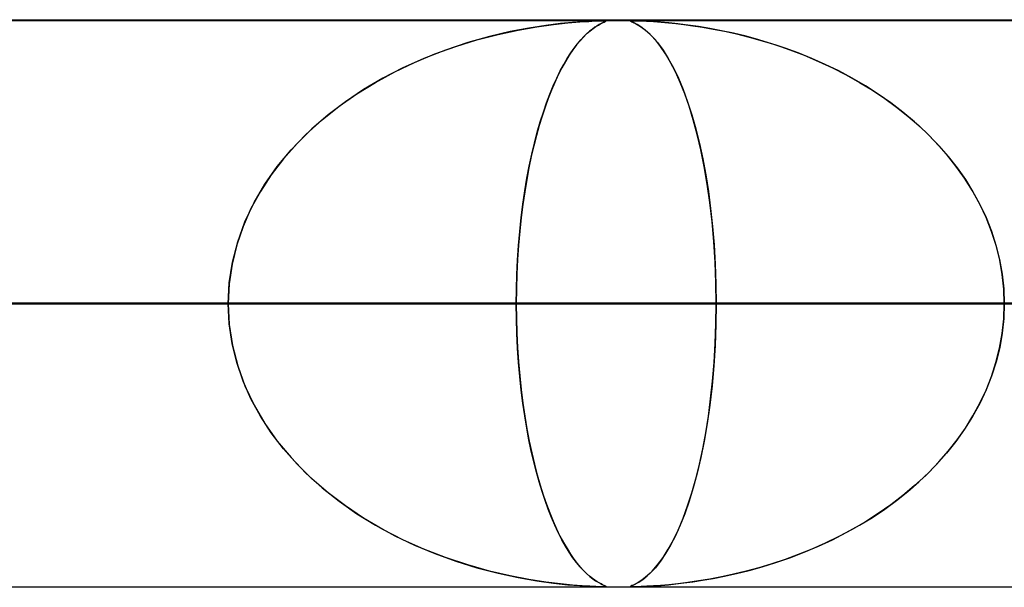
# Model space of a CAD drawing. Header units: millimetres. Extents: x -790 to 790, y -924 to 924.
# Tile 29 of 48: x 76 to 94, y 914 to 924. Entities that reach past the tile are written whole.
import ezdxf

# ---------------------------------------------------------------- set-up
doc = ezdxf.new("R2010")
doc.units = ezdxf.units.MM
doc.layers.add('HIDDEN', color=7, linetype='Continuous')
doc.layers.add('THICK', color=7, linetype='Continuous')

msp = doc.modelspace()

# ---------------------------------------------------------------- linework, layer by layer
at = {"layer": 'HIDDEN'}
for p, q in [((344.621, 923.99), (0, 923.99)), ((677, 923.99), (0, 923.99)), ((344.621, 923.99), (0, 923.99)), ((329.536, 923.98), (0, 923.98)), ((85.769, 923.93), (85.512, 923.898)), ((85.648, 923.916), (85.902, 923.944)), ((85.982, 923.951), (85.769, 923.93)), ((85.902, 923.944), (86.111, 923.961)), ((86.153, 923.964), (85.982, 923.951)), ((86.111, 923.961), (86.27, 923.971)), ((86.289, 923.972), (86.153, 923.964)), ((86.27, 923.971), (86.385, 923.977)), ((86.393, 923.977), (86.289, 923.972)), ((86.385, 923.977), (86.465, 923.979)), ((86.468, 923.979), (86.393, 923.977)), ((86.486, 923.931), (86.455, 923.914)), ((86.465, 923.979), (86.52, 923.98)), ((86.52, 923.98), (86.468, 923.979)), ((86.479, 923.927), (86.512, 923.944)), ((86.513, 923.944), (86.486, 923.931)), ((86.512, 923.944), (86.54, 923.956)), ((86.538, 923.956), (86.513, 923.944)), ((86.52, 923.98), (86.553, 923.979)), ((86.553, 923.979), (86.52, 923.98)), ((86.559, 923.966), (86.538, 923.956)), ((86.54, 923.956), (86.559, 923.966)), ((86.553, 923.979), (86.569, 923.977)), ((86.569, 923.977), (86.553, 923.979)), ((86.571, 923.973), (86.559, 923.966)), ((86.559, 923.966), (86.571, 923.972)), ((86.569, 923.977), (86.571, 923.973)), ((86.571, 923.972), (86.569, 923.977)), ((87.012, 923.977), (87.029, 923.979)), ((87.013, 923.977), (87.012, 923.972)), ((87.013, 923.971), (87.012, 923.977)), ((87.012, 923.972), (87.026, 923.964)), ((87.03, 923.979), (87.013, 923.977)), ((87.032, 923.961), (87.013, 923.971)), ((87.026, 923.964), (87.054, 923.951)), ((87.029, 923.979), (87.064, 923.98)), ((87.063, 923.98), (87.03, 923.979)), ((87.069, 923.944), (87.032, 923.961)), ((87.054, 923.951), (87.096, 923.93)), ((87.116, 923.979), (87.063, 923.98)), ((87.064, 923.98), (87.115, 923.979)), ((87.122, 923.916), (87.069, 923.944)), ((87.096, 923.93), (87.153, 923.898)), ((87.115, 923.979), (87.187, 923.977)), ((87.193, 923.977), (87.116, 923.979)), ((87.187, 923.977), (87.286, 923.973)), ((87.292, 923.972), (87.193, 923.977)), ((87.286, 923.973), (87.409, 923.966)), ((87.409, 923.966), (87.292, 923.972)), ((87.537, 923.956), (87.409, 923.966)), ((87.409, 923.966), (87.544, 923.956)), ((87.681, 923.944), (87.537, 923.956)), ((87.544, 923.956), (87.678, 923.944)), ((87.678, 923.944), (87.806, 923.931)), ((87.841, 923.927), (87.681, 923.944)), ((87.806, 923.931), (87.947, 923.914)), ((84.883, 923.789), (84.521, 923.704)), ((84.67, 923.741), (85.026, 923.818)), ((85.215, 923.852), (84.883, 923.789)), ((85.026, 923.818), (85.354, 923.875)), ((85.512, 923.898), (85.215, 923.852)), ((85.354, 923.875), (85.648, 923.916)), ((86.189, 923.707), (86.244, 923.76)), ((86.284, 923.795), (86.231, 923.748)), ((86.244, 923.76), (86.297, 923.806)), ((86.333, 923.834), (86.284, 923.795)), ((86.297, 923.806), (86.348, 923.845)), ((86.378, 923.867), (86.333, 923.834)), ((86.348, 923.845), (86.395, 923.878)), ((86.419, 923.893), (86.378, 923.867)), ((86.395, 923.878), (86.439, 923.905)), ((86.455, 923.914), (86.419, 923.893)), ((86.439, 923.905), (86.479, 923.927)), ((87.189, 923.875), (87.122, 923.916)), ((87.153, 923.898), (87.222, 923.852)), ((87.267, 923.818), (87.189, 923.875)), ((87.222, 923.852), (87.301, 923.789)), ((87.352, 923.741), (87.267, 923.818)), ((87.301, 923.789), (87.389, 923.704)), ((88.017, 923.905), (87.841, 923.927)), ((87.947, 923.914), (88.105, 923.893)), ((88.205, 923.878), (88.017, 923.905)), ((88.105, 923.893), (88.278, 923.867)), ((88.404, 923.845), (88.205, 923.878)), ((88.278, 923.867), (88.465, 923.834)), ((88.611, 923.806), (88.404, 923.845)), ((88.465, 923.834), (88.665, 923.795)), ((88.825, 923.76), (88.611, 923.806)), ((88.665, 923.795), (88.876, 923.748)), ((89.045, 923.707), (88.825, 923.76)), ((84.135, 923.596), (83.741, 923.465)), ((83.923, 923.529), (84.296, 923.644)), ((84.521, 923.704), (84.135, 923.596)), ((84.296, 923.644), (84.67, 923.741)), ((86.116, 923.628), (86.055, 923.554)), ((86.073, 923.577), (86.132, 923.646)), ((86.175, 923.693), (86.116, 923.628)), ((86.132, 923.646), (86.189, 923.707)), ((86.231, 923.748), (86.175, 923.693)), ((87.444, 923.644), (87.352, 923.741)), ((87.389, 923.704), (87.483, 923.596)), ((87.535, 923.529), (87.444, 923.644)), ((87.483, 923.596), (87.58, 923.465)), ((88.876, 923.748), (89.099, 923.693)), ((89.269, 923.646), (89.045, 923.707)), ((89.099, 923.693), (89.33, 923.628)), ((89.499, 923.577), (89.269, 923.646)), ((89.33, 923.628), (89.57, 923.554)), ((83.741, 923.465), (83.36, 923.317)), ((83.557, 923.396), (83.923, 923.529)), ((85.891, 923.317), (85.953, 923.413)), ((85.991, 923.469), (85.926, 923.373)), ((85.953, 923.413), (86.013, 923.5)), ((86.055, 923.554), (85.991, 923.469)), ((86.013, 923.5), (86.073, 923.577)), ((87.625, 923.396), (87.535, 923.529)), ((87.58, 923.465), (87.673, 923.317)), ((89.731, 923.5), (89.499, 923.577)), ((89.57, 923.554), (89.816, 923.469)), ((89.966, 923.413), (89.731, 923.5)), ((89.816, 923.469), (90.069, 923.373)), ((90.203, 923.317), (89.966, 923.413)), ((82.847, 923.08), (83.198, 923.247)), ((83.36, 923.317), (82.992, 923.151)), ((83.198, 923.247), (83.557, 923.396)), ((85.86, 923.265), (85.795, 923.15)), ((85.829, 923.212), (85.891, 923.317)), ((85.926, 923.373), (85.86, 923.265)), ((87.713, 923.247), (87.625, 923.396)), ((87.673, 923.317), (87.764, 923.151)), ((87.8, 923.08), (87.713, 923.247)), ((90.069, 923.373), (90.323, 923.265)), ((90.441, 923.212), (90.203, 923.317)), ((90.323, 923.265), (90.571, 923.15)), ((82.507, 922.895), (82.847, 923.08)), ((82.992, 923.151), (82.638, 922.968)), ((85.705, 922.969), (85.767, 923.096)), ((85.795, 923.15), (85.732, 923.026)), ((85.767, 923.096), (85.829, 923.212)), ((87.764, 923.151), (87.851, 922.968)), ((87.883, 922.895), (87.8, 923.08)), ((90.679, 923.096), (90.441, 923.212)), ((90.571, 923.15), (90.812, 923.026)), ((90.916, 922.97), (90.679, 923.096)), ((82.179, 922.693), (82.507, 922.895)), ((82.638, 922.968), (82.299, 922.769)), ((85.671, 922.895), (85.612, 922.757)), ((85.644, 922.833), (85.705, 922.969)), ((85.732, 923.026), (85.671, 922.895)), ((87.851, 922.968), (87.934, 922.769)), ((87.964, 922.693), (87.883, 922.895)), ((90.812, 923.026), (91.046, 922.895)), ((91.149, 922.833), (90.916, 922.97)), ((91.046, 922.895), (91.272, 922.757)), ((82.299, 922.769), (81.976, 922.554)), ((85.612, 922.757), (85.554, 922.611)), ((85.584, 922.688), (85.644, 922.833)), ((87.934, 922.769), (88.013, 922.554)), ((91.377, 922.688), (91.149, 922.833)), ((91.272, 922.757), (91.489, 922.611)), ((81.976, 922.554), (81.672, 922.323)), ((81.865, 922.473), (82.179, 922.693)), ((85.554, 922.611), (85.499, 922.459)), ((85.526, 922.534), (85.584, 922.688)), ((88.041, 922.473), (87.964, 922.693)), ((88.013, 922.554), (88.088, 922.323)), ((91.598, 922.534), (91.377, 922.688)), ((91.489, 922.611), (91.699, 922.459)), ((81.565, 922.235), (81.865, 922.473)), ((85.414, 922.197), (85.469, 922.37)), ((85.499, 922.459), (85.446, 922.299)), ((85.469, 922.37), (85.526, 922.534)), ((88.114, 922.235), (88.041, 922.473)), ((91.812, 922.37), (91.598, 922.534)), ((91.699, 922.459), (91.899, 922.299)), ((92.017, 922.197), (91.812, 922.37)), ((81.282, 921.978), (81.565, 922.235)), ((81.672, 922.323), (81.387, 922.077)), ((85.362, 922.016), (85.414, 922.197)), ((85.446, 922.299), (85.395, 922.132)), ((88.088, 922.323), (88.158, 922.077)), ((88.183, 921.978), (88.114, 922.235)), ((91.899, 922.299), (92.091, 922.132)), ((92.214, 922.016), (92.017, 922.197)), ((81.387, 922.077), (81.124, 921.818)), ((85.395, 922.132), (85.347, 921.958)), ((88.158, 922.077), (88.222, 921.818)), ((92.091, 922.132), (92.273, 921.958)), ((81.018, 921.703), (81.282, 921.978)), ((85.347, 921.958), (85.3, 921.777)), ((85.312, 921.825), (85.362, 922.016)), ((88.248, 921.703), (88.183, 921.978)), ((92.402, 921.825), (92.214, 922.016)), ((92.273, 921.958), (92.447, 921.777)), ((80.776, 921.41), (81.018, 921.703)), ((81.124, 921.818), (80.884, 921.547)), ((85.3, 921.777), (85.256, 921.588)), ((85.265, 921.626), (85.312, 921.825)), ((88.222, 921.818), (88.28, 921.547)), ((88.307, 921.41), (88.248, 921.703)), ((92.579, 921.626), (92.402, 921.825)), ((92.447, 921.777), (92.611, 921.588)), ((80.884, 921.547), (80.668, 921.265)), ((85.256, 921.588), (85.215, 921.39)), ((85.221, 921.419), (85.265, 921.626)), ((88.28, 921.547), (88.333, 921.265)), ((92.745, 921.419), (92.579, 921.626)), ((92.611, 921.588), (92.766, 921.39)), ((80.558, 921.101), (80.776, 921.41)), ((85.215, 921.39), (85.176, 921.182)), ((85.18, 921.203), (85.221, 921.419)), ((88.36, 921.101), (88.307, 921.41)), ((92.898, 921.203), (92.745, 921.419)), ((92.766, 921.39), (92.912, 921.182)), ((80.668, 921.265), (80.477, 920.972)), ((85.176, 921.182), (85.14, 920.967)), ((85.142, 920.979), (85.18, 921.203)), ((88.333, 921.265), (88.379, 920.972)), ((93.039, 920.979), (92.898, 921.203)), ((92.912, 921.182), (93.046, 920.967)), ((80.367, 920.776), (80.558, 921.101)), ((85.108, 920.747), (85.142, 920.979)), ((88.406, 920.776), (88.36, 921.101)), ((93.166, 920.747), (93.039, 920.979)), ((80.477, 920.972), (80.311, 920.669)), ((85.14, 920.967), (85.107, 920.743)), ((88.379, 920.972), (88.419, 920.669)), ((93.046, 920.967), (93.168, 920.743)), ((80.311, 920.669), (80.172, 920.354)), ((80.206, 920.437), (80.367, 920.776)), ((85.078, 920.509), (85.108, 920.747)), ((85.107, 920.743), (85.078, 920.511)), ((88.445, 920.437), (88.406, 920.776)), ((88.419, 920.669), (88.453, 920.354)), ((93.279, 920.509), (93.166, 920.747)), ((93.168, 920.743), (93.277, 920.511)), ((85.052, 920.264), (85.078, 920.509)), ((85.078, 920.511), (85.053, 920.272)), ((93.277, 920.511), (93.372, 920.272)), ((93.375, 920.264), (93.279, 920.509)), ((80.172, 920.354), (80.06, 920.027)), ((80.078, 920.085), (80.206, 920.437)), ((88.476, 920.085), (88.445, 920.437)), ((88.453, 920.354), (88.48, 920.027)), ((85.03, 920.015), (85.052, 920.264)), ((85.053, 920.272), (85.031, 920.025)), ((93.372, 920.272), (93.452, 920.025)), ((93.455, 920.015), (93.375, 920.264)), ((80.06, 920.027), (79.978, 919.689)), ((79.984, 919.724), (80.078, 920.085)), ((85.031, 920.025), (85.014, 919.772)), ((85.014, 919.762), (85.03, 920.015)), ((88.499, 919.724), (88.476, 920.085)), ((88.48, 920.027), (88.5, 919.689)), ((93.452, 920.025), (93.516, 919.772)), ((93.518, 919.762), (93.455, 920.015)), ((85.001, 919.507), (85.014, 919.762)), ((85.014, 919.772), (85.002, 919.514)), ((93.516, 919.772), (93.562, 919.514)), ((93.563, 919.507), (93.518, 919.762)), ((79.978, 919.689), (79.927, 919.342)), ((79.928, 919.358), (79.984, 919.724)), ((88.512, 919.358), (88.499, 919.724)), ((88.5, 919.689), (88.512, 919.342)), ((85.002, 919.514), (84.994, 919.253)), ((84.994, 919.249), (85.001, 919.507)), ((93.562, 919.514), (93.59, 919.253)), ((93.59, 919.249), (93.563, 919.507)), ((79.909, 918.99), (79.928, 919.358)), ((79.927, 919.342), (79.909, 918.99)), ((84.994, 919.253), (84.992, 918.99)), ((84.992, 918.99), (84.994, 919.249)), ((88.517, 918.99), (88.512, 919.358)), ((88.512, 919.342), (88.517, 918.99)), ((93.59, 919.253), (93.599, 918.99)), ((93.599, 918.99), (93.59, 919.249)), ((84.992, 918.99), (0, 918.99)), ((0, 918.99), (79.909, 918.99)), ((0, 918.99), (84.992, 918.99)), ((79.909, 918.99), (0, 918.99)), ((102.356, 918.99), (0, 918.99)), ((0, 918.99), (97.274, 918.99)), ((0, 918.99), (102.356, 918.99)), ((97.274, 918.99), (0, 918.99)), ((119.718, 918.99), (0, 918.99)), ((0, 918.99), (114.637, 918.99)), ((0, 918.99), (119.718, 918.99)), ((114.637, 918.99), (0, 918.99)), ((137.08, 918.99), (0, 918.99)), ((0, 918.99), (131.999, 918.99)), ((0, 918.99), (137.08, 918.99)), ((131.999, 918.99), (0, 918.99)), ((154.441, 918.99), (0, 918.99)), ((0, 918.99), (149.36, 918.99)), ((0, 918.99), (154.441, 918.99)), ((149.36, 918.99), (0, 918.99)), ((171.801, 918.99), (0, 918.99)), ((0, 918.99), (166.72, 918.99)), ((0, 918.99), (171.801, 918.99)), ((166.72, 918.99), (0, 918.99)), ((189.161, 918.99), (0, 918.99)), ((0, 918.99), (184.08, 918.99)), ((0, 918.99), (189.161, 918.99)), ((184.08, 918.99), (0, 918.99)), ((206.521, 918.99), (0, 918.99)), ((0, 918.99), (201.44, 918.99)), ((0, 918.99), (206.521, 918.99)), ((201.44, 918.99), (0, 918.99)), ((223.88, 918.99), (0, 918.99)), ((0, 918.99), (218.8, 918.99)), ((0, 918.99), (223.88, 918.99)), ((218.8, 918.99), (0, 918.99)), ((241.24, 918.99), (0, 918.99)), ((0, 918.99), (236.159, 918.99)), ((0, 918.99), (241.24, 918.99)), ((236.159, 918.99), (0, 918.99)), ((258.599, 918.99), (0, 918.99)), ((0, 918.99), (253.518, 918.99)), ((0, 918.99), (258.599, 918.99)), ((253.518, 918.99), (0, 918.99)), ((275.958, 918.99), (0, 918.99)), ((0, 918.99), (270.877, 918.99)), ((0, 918.99), (275.958, 918.99)), ((270.877, 918.99), (0, 918.99)), ((293.317, 918.99), (0, 918.99)), ((0, 918.99), (288.236, 918.99)), ((0, 918.99), (293.317, 918.99)), ((288.236, 918.99), (0, 918.99)), ((310.676, 918.99), (0, 918.99)), ((0, 918.99), (305.595, 918.99)), ((0, 918.99), (310.676, 918.99)), ((305.595, 918.99), (0, 918.99)), ((328.035, 918.99), (0, 918.99)), ((0, 918.99), (322.954, 918.99)), ((0, 918.99), (328.035, 918.99)), ((322.954, 918.99), (0, 918.99)), ((53.773, 918.99), (97.181, 918.99)), ((97.181, 918.99), (53.773, 918.99)), ((107.173, 918.99), (58.859, 918.99)), ((58.859, 918.99), (107.173, 918.99)), ((79.909, 918.99), (67.625, 918.99)), ((67.625, 918.99), (79.909, 918.99)), ((71.148, 918.99), (131.315, 918.99)), ((131.315, 918.99), (71.148, 918.99)), ((97.181, 918.99), (73.019, 918.99)), ((73.019, 918.99), (97.181, 918.99)), ((141.302, 918.99), (76.232, 918.99)), ((76.232, 918.99), (141.302, 918.99)), ((76.232, 918.99), (88.517, 918.99)), ((88.517, 918.99), (76.232, 918.99)), ((79.909, 918.99), (79.928, 918.622)), ((79.927, 918.638), (79.909, 918.99)), ((84.994, 918.727), (84.992, 918.99)), ((84.992, 918.99), (84.994, 918.732)), ((97.274, 918.99), (84.992, 918.99)), ((84.992, 918.99), (97.274, 918.99)), ((88.512, 918.638), (88.517, 918.99)), ((88.517, 918.99), (88.512, 918.622)), ((88.517, 918.99), (165.434, 918.99)), ((165.434, 918.99), (88.517, 918.99)), ((93.599, 918.99), (93.59, 918.731)), ((93.59, 918.727), (93.599, 918.99)), ((84.994, 918.732), (85.001, 918.475)), ((85.002, 918.466), (84.994, 918.727)), ((93.562, 918.466), (93.59, 918.727)), ((93.59, 918.731), (93.563, 918.473)), ((79.978, 918.291), (79.927, 918.638)), ((79.928, 918.622), (79.984, 918.256)), ((88.512, 918.622), (88.499, 918.256)), ((88.5, 918.291), (88.512, 918.638)), ((85.001, 918.475), (85.013, 918.221)), ((85.014, 918.208), (85.002, 918.466)), ((93.516, 918.208), (93.562, 918.466)), ((93.563, 918.473), (93.518, 918.218)), ((80.06, 917.953), (79.978, 918.291)), ((79.984, 918.256), (80.078, 917.895)), ((85.013, 918.221), (85.03, 917.969)), ((85.031, 917.955), (85.014, 918.208)), ((88.499, 918.256), (88.476, 917.895)), ((88.48, 917.953), (88.5, 918.291)), ((93.452, 917.955), (93.516, 918.208)), ((93.518, 918.218), (93.455, 917.965)), ((80.172, 917.626), (80.06, 917.953)), ((80.078, 917.895), (80.206, 917.543)), ((85.03, 917.969), (85.051, 917.721)), ((85.053, 917.708), (85.031, 917.955)), ((88.476, 917.895), (88.445, 917.543)), ((88.453, 917.626), (88.48, 917.953)), ((93.372, 917.708), (93.452, 917.955)), ((93.455, 917.965), (93.375, 917.716)), ((85.051, 917.721), (85.077, 917.477)), ((85.078, 917.469), (85.053, 917.708)), ((93.277, 917.469), (93.372, 917.708)), ((93.375, 917.716), (93.279, 917.471)), ((80.311, 917.311), (80.172, 917.626)), ((80.206, 917.543), (80.367, 917.204)), ((88.445, 917.543), (88.406, 917.204)), ((88.419, 917.311), (88.453, 917.626)), ((85.077, 917.477), (85.107, 917.24)), ((85.107, 917.237), (85.078, 917.469)), ((93.279, 917.471), (93.166, 917.233)), ((93.168, 917.237), (93.277, 917.469)), ((80.477, 917.008), (80.311, 917.311)), ((80.367, 917.204), (80.558, 916.879)), ((85.107, 917.24), (85.141, 917.009)), ((85.14, 917.013), (85.107, 917.237)), ((88.406, 917.204), (88.36, 916.879)), ((88.379, 917.008), (88.419, 917.311)), ((93.166, 917.233), (93.039, 917.001)), ((93.046, 917.013), (93.168, 917.237)), ((80.668, 916.715), (80.477, 917.008)), ((85.176, 916.798), (85.14, 917.013)), ((85.141, 917.009), (85.178, 916.785)), ((88.333, 916.715), (88.379, 917.008)), ((93.039, 917.001), (92.898, 916.777)), ((92.912, 916.798), (93.046, 917.013)), ((80.558, 916.879), (80.776, 916.57)), ((88.36, 916.879), (88.307, 916.57)), ((80.884, 916.433), (80.668, 916.715)), ((85.215, 916.591), (85.176, 916.798)), ((85.178, 916.785), (85.219, 916.57)), ((88.28, 916.433), (88.333, 916.715)), ((92.898, 916.777), (92.745, 916.561)), ((92.766, 916.591), (92.912, 916.798)), ((80.776, 916.57), (81.018, 916.277)), ((85.256, 916.392), (85.215, 916.591)), ((85.219, 916.57), (85.263, 916.363)), ((88.307, 916.57), (88.248, 916.277)), ((92.745, 916.561), (92.579, 916.354)), ((92.611, 916.392), (92.766, 916.591)), ((81.124, 916.162), (80.884, 916.433)), ((85.3, 916.203), (85.256, 916.392)), ((85.263, 916.363), (85.31, 916.164)), ((88.222, 916.162), (88.28, 916.433)), ((92.579, 916.354), (92.402, 916.155)), ((92.447, 916.203), (92.611, 916.392)), ((81.018, 916.277), (81.282, 916.002)), ((81.387, 915.903), (81.124, 916.162)), ((85.347, 916.022), (85.3, 916.203)), ((85.31, 916.164), (85.359, 915.974)), ((88.158, 915.903), (88.222, 916.162)), ((88.248, 916.277), (88.183, 916.002)), ((92.402, 916.155), (92.214, 915.964)), ((92.273, 916.022), (92.447, 916.203)), ((81.282, 916.002), (81.565, 915.745)), ((85.395, 915.848), (85.347, 916.022)), ((85.359, 915.974), (85.411, 915.793)), ((88.183, 916.002), (88.114, 915.745)), ((92.214, 915.964), (92.017, 915.783)), ((92.091, 915.848), (92.273, 916.022)), ((81.672, 915.657), (81.387, 915.903)), ((85.446, 915.681), (85.395, 915.848)), ((85.411, 915.793), (85.466, 915.62)), ((88.088, 915.657), (88.158, 915.903)), ((92.017, 915.783), (91.812, 915.61)), ((91.899, 915.681), (92.091, 915.848)), ((81.565, 915.745), (81.865, 915.507)), ((81.976, 915.426), (81.672, 915.657)), ((85.499, 915.521), (85.446, 915.681)), ((85.466, 915.62), (85.522, 915.457)), ((88.013, 915.426), (88.088, 915.657)), ((88.114, 915.745), (88.041, 915.507)), ((91.812, 915.61), (91.598, 915.446)), ((91.699, 915.521), (91.899, 915.681)), ((81.865, 915.507), (82.179, 915.287)), ((82.299, 915.211), (81.976, 915.426)), ((85.554, 915.369), (85.499, 915.521)), ((85.522, 915.457), (85.58, 915.302)), ((87.934, 915.211), (88.013, 915.426)), ((88.041, 915.507), (87.964, 915.287)), ((91.598, 915.446), (91.377, 915.292)), ((91.489, 915.369), (91.699, 915.521)), ((82.179, 915.287), (82.507, 915.085)), ((85.612, 915.223), (85.554, 915.369)), ((85.58, 915.302), (85.639, 915.157)), ((87.964, 915.287), (87.883, 915.085)), ((91.377, 915.292), (91.149, 915.147)), ((91.272, 915.223), (91.489, 915.369)), ((82.638, 915.012), (82.299, 915.211)), ((82.507, 915.085), (82.847, 914.9)), ((85.671, 915.085), (85.612, 915.223)), ((85.639, 915.157), (85.7, 915.021)), ((85.732, 914.954), (85.671, 915.085)), ((87.883, 915.085), (87.8, 914.9)), ((87.851, 915.012), (87.934, 915.211)), ((90.812, 914.954), (91.046, 915.085)), ((91.149, 915.147), (90.916, 915.01)), ((91.046, 915.085), (91.272, 915.223)), ((82.992, 914.829), (82.638, 915.012)), ((82.847, 914.9), (83.198, 914.733)), ((85.7, 915.021), (85.762, 914.894)), ((85.795, 914.83), (85.732, 914.954)), ((87.8, 914.9), (87.713, 914.733)), ((87.764, 914.829), (87.851, 915.012)), ((90.571, 914.83), (90.812, 914.954)), ((90.916, 915.01), (90.679, 914.884)), ((83.36, 914.663), (82.992, 914.829)), ((83.198, 914.733), (83.557, 914.584)), ((85.762, 914.894), (85.824, 914.778)), ((85.86, 914.715), (85.795, 914.83)), ((85.824, 914.778), (85.886, 914.672)), ((87.713, 914.733), (87.625, 914.584)), ((87.673, 914.663), (87.764, 914.829)), ((90.441, 914.768), (90.203, 914.663)), ((90.323, 914.715), (90.571, 914.83)), ((90.679, 914.884), (90.441, 914.768)), ((83.741, 914.515), (83.36, 914.663)), ((83.557, 914.584), (83.923, 914.451)), ((85.926, 914.607), (85.86, 914.715)), ((85.886, 914.672), (85.947, 914.575)), ((85.991, 914.511), (85.926, 914.607)), ((85.947, 914.575), (86.008, 914.488)), ((87.625, 914.584), (87.535, 914.451)), ((87.58, 914.515), (87.673, 914.663)), ((89.966, 914.567), (89.731, 914.48)), ((89.816, 914.511), (90.069, 914.607)), ((90.203, 914.663), (89.966, 914.567)), ((90.069, 914.607), (90.323, 914.715)), ((84.135, 914.384), (83.741, 914.515)), ((83.923, 914.451), (84.296, 914.336)), ((84.521, 914.276), (84.135, 914.384)), ((86.055, 914.426), (85.991, 914.511)), ((86.008, 914.488), (86.067, 914.41)), ((86.116, 914.352), (86.055, 914.426)), ((86.067, 914.41), (86.125, 914.341)), ((87.389, 914.276), (87.483, 914.384)), ((87.535, 914.451), (87.444, 914.336)), ((87.483, 914.384), (87.58, 914.515)), ((89.499, 914.403), (89.269, 914.334)), ((89.33, 914.352), (89.57, 914.426)), ((89.731, 914.48), (89.499, 914.403)), ((89.57, 914.426), (89.816, 914.511)), ((84.296, 914.336), (84.67, 914.239)), ((84.883, 914.191), (84.521, 914.276)), ((84.67, 914.239), (85.026, 914.162)), ((86.175, 914.287), (86.116, 914.352)), ((86.125, 914.341), (86.182, 914.28)), ((86.231, 914.232), (86.175, 914.287)), ((86.182, 914.28), (86.238, 914.226)), ((86.284, 914.185), (86.231, 914.232)), ((86.238, 914.226), (86.291, 914.179)), ((87.352, 914.239), (87.267, 914.162)), ((87.301, 914.191), (87.389, 914.276)), ((87.444, 914.336), (87.352, 914.239)), ((88.825, 914.22), (88.611, 914.174)), ((88.665, 914.185), (88.876, 914.232)), ((89.045, 914.273), (88.825, 914.22)), ((88.876, 914.232), (89.099, 914.287)), ((89.269, 914.334), (89.045, 914.273)), ((89.099, 914.287), (89.33, 914.352)), ((85.215, 914.128), (84.883, 914.191)), ((85.026, 914.162), (85.354, 914.105)), ((85.512, 914.082), (85.215, 914.128)), ((85.354, 914.105), (85.648, 914.064)), ((85.769, 914.05), (85.512, 914.082)), ((85.648, 914.064), (85.902, 914.036)), ((85.982, 914.029), (85.769, 914.05)), ((85.902, 914.036), (86.111, 914.019)), ((86.153, 914.016), (85.982, 914.029)), ((86.333, 914.146), (86.284, 914.185)), ((86.291, 914.179), (86.342, 914.139)), ((86.378, 914.113), (86.333, 914.146)), ((86.342, 914.139), (86.39, 914.106)), ((86.419, 914.087), (86.378, 914.113)), ((86.39, 914.106), (86.434, 914.078)), ((86.455, 914.066), (86.419, 914.087)), ((86.434, 914.078), (86.474, 914.056)), ((86.486, 914.049), (86.455, 914.066)), ((86.474, 914.056), (86.508, 914.038)), ((86.513, 914.036), (86.486, 914.049)), ((86.508, 914.038), (86.536, 914.025)), ((86.538, 914.024), (86.513, 914.036)), ((87.026, 914.016), (87.054, 914.029)), ((87.069, 914.036), (87.032, 914.019)), ((87.054, 914.029), (87.096, 914.05)), ((87.122, 914.064), (87.069, 914.036)), ((87.096, 914.05), (87.153, 914.082)), ((87.189, 914.105), (87.122, 914.064)), ((87.153, 914.082), (87.222, 914.128)), ((87.267, 914.162), (87.189, 914.105)), ((87.222, 914.128), (87.301, 914.191)), ((87.681, 914.036), (87.537, 914.024)), ((87.544, 914.024), (87.678, 914.036)), ((87.678, 914.036), (87.806, 914.049)), ((87.841, 914.053), (87.681, 914.036)), ((87.806, 914.049), (87.947, 914.066)), ((88.017, 914.075), (87.841, 914.053)), ((87.947, 914.066), (88.105, 914.087)), ((88.205, 914.102), (88.017, 914.075)), ((88.105, 914.087), (88.278, 914.113)), ((88.404, 914.135), (88.205, 914.102)), ((88.278, 914.113), (88.465, 914.146)), ((88.611, 914.174), (88.404, 914.135)), ((88.465, 914.146), (88.665, 914.185)), ((0, 914), (329.536, 914)), ((344.621, 913.99), (0, 913.99)), ((677, 913.99), (0, 913.99)), ((344.621, 913.99), (0, 913.99)), ((52.347, 914), (102.3, 914)), ((69.705, 914), (136.4, 914)), ((86.111, 914.019), (86.27, 914.009)), ((86.289, 914.008), (86.153, 914.016)), ((86.27, 914.009), (86.385, 914.003)), ((86.393, 914.003), (86.289, 914.008)), ((86.385, 914.003), (86.465, 914.001)), ((86.468, 914.001), (86.393, 914.003)), ((86.465, 914.001), (86.52, 914)), ((86.52, 914), (86.468, 914.001)), ((86.52, 914), (86.553, 914.001)), ((86.557, 914.001), (86.526, 914)), ((86.536, 914.025), (86.557, 914.016)), ((86.559, 914.014), (86.538, 914.024)), ((86.553, 914.001), (86.569, 914.003)), ((86.557, 914.016), (86.57, 914.008)), ((86.57, 914.004), (86.557, 914.001)), ((86.571, 914.007), (86.559, 914.014)), ((86.569, 914.003), (86.571, 914.007)), ((86.57, 914.008), (86.57, 914.004)), ((87.012, 914.008), (87.026, 914.016)), ((87.013, 914.009), (87.012, 914.003)), ((87.013, 914.003), (87.012, 914.008)), ((87.012, 914.003), (87.029, 914.001)), ((87.032, 914.019), (87.013, 914.009)), ((87.03, 914.001), (87.013, 914.003)), ((87.029, 914.001), (87.064, 914)), ((87.063, 914), (87.03, 914.001)), ((87.116, 914.001), (87.063, 914)), ((87.063, 914), (170.5, 914)), ((87.064, 914), (87.115, 914.001)), ((87.115, 914.001), (87.187, 914.003)), ((87.193, 914.003), (87.116, 914.001)), ((87.187, 914.003), (87.286, 914.007)), ((87.292, 914.008), (87.193, 914.003)), ((87.286, 914.007), (87.409, 914.014)), ((87.409, 914.014), (87.292, 914.008)), ((87.537, 914.024), (87.409, 914.014)), ((87.409, 914.014), (87.544, 914.024))]:
    msp.add_line(p, q, dxfattribs=at)
at = {"layer": 'THICK'}
for p, q in [((0, 924), (732, 924)), ((732, 919), (0, 919))]:
    msp.add_line(p, q, dxfattribs=at)

doc.saveas('drawing.dxf')
